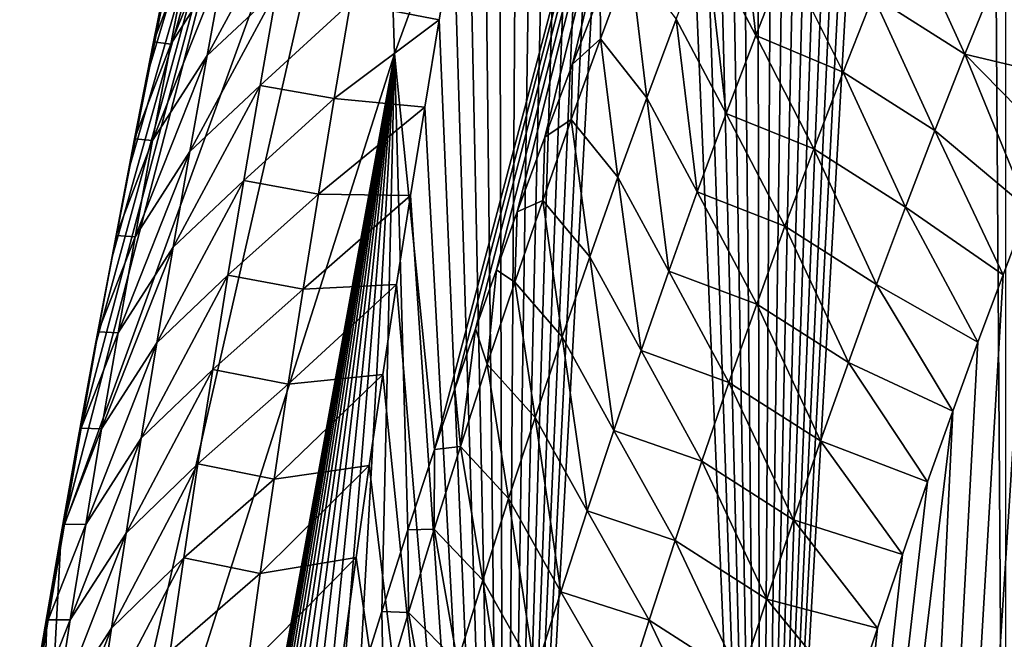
# Model space of a CAD drawing. Header units: metres. Extents: x -109 to 109, y -315 to 32.
# Tile 55 of 256: x -100.95 to -98.45, y -35.9 to -34.33. Entities that reach past the tile are written whole.
import ezdxf

# ---------------------------------------------------------------- set-up
doc = ezdxf.new("R2010")
doc.units = ezdxf.units.M
doc.layers.add('solid_K244242000C74_AAA', color=7, linetype='CONTINUOUS')

msp = doc.modelspace()

# ---------------------------------------------------------------- linework, layer by layer
at = {"layer": 'solid_K244242000C74_AAA'}
for points in [[(-98.449898, -37.879986, 62.719215), (-98.4506, -28.06279, 47.421753), (-98.514549, -28.28717, 47.685234)], [(-99.071205, -38.100677, 62.200016), (-98.514549, -28.28717, 47.685234), (-98.57843, -28.51453, 47.953979)], [(-99.071205, -38.100677, 62.200016), (-98.449898, -37.879986, 62.719215), (-98.514549, -28.28717, 47.685234)], [(-99.071205, -38.100677, 62.200016), (-98.57843, -28.51453, 47.953979), (-98.642166, -28.744999, 48.228283)], [(-99.071205, -38.100677, 62.200016), (-98.642166, -28.744999, 48.228283), (-98.705688, -28.97871, 48.50843)], [(-99.071205, -38.100677, 62.200016), (-98.705688, -28.97871, 48.50843), (-98.76902, -29.215626, 48.794315)], [(-99.071205, -38.100677, 62.200016), (-98.76902, -29.215626, 48.794315), (-98.832314, -29.455502, 49.08535)], [(-99.071205, -38.100677, 62.200016), (-98.832314, -29.455502, 49.08535), (-98.89547, -29.698463, 49.38184)], [(-99.071205, -38.100677, 62.200016), (-98.89547, -29.698463, 49.38184), (-98.958397, -29.944666, 49.684135)], [(-99.071205, -38.100677, 62.200016), (-98.958397, -29.944666, 49.684135), (-99.020981, -30.194254, 49.99258)], [(-99.071205, -38.100677, 62.200016), (-99.020981, -30.194254, 49.99258), (-99.083122, -30.447378, 50.307522)], [(-99.071205, -38.100677, 62.200016), (-99.083122, -30.447378, 50.307522), (-99.14476, -30.704136, 50.629162)], [(-99.071205, -38.100677, 62.200016), (-99.14476, -30.704136, 50.629162), (-99.195923, -30.92063, 50.90168)], [(-98.681633, -30.82654, 41.142586), (-99.997498, -34.420597, 46.989983), (-100.030373, -33.4021, 47.703144)], [(-98.681633, -30.82654, 41.142586), (-99.896393, -35.422695, 46.265736), (-99.997498, -34.420597, 46.989983)], [(-98.681633, -30.82654, 41.142586), (-99.844337, -35.268578, 46.000809), (-99.896393, -35.422695, 46.265736)], [(-98.681633, -30.82654, 41.142586), (-99.791992, -35.116894, 45.738556), (-99.844337, -35.268578, 46.000809)], [(-98.681633, -30.82654, 41.142586), (-99.73938, -34.967529, 45.478867), (-99.791992, -35.116894, 45.738556)], [(-98.681633, -30.82654, 41.142586), (-99.686539, -34.820648, 45.221901), (-99.73938, -34.967529, 45.478867)], [(-98.681633, -30.82654, 41.142586), (-99.61673, -34.631367, 44.887985), (-99.686539, -34.820648, 45.221901)], [(-98.681633, -30.82654, 41.142586), (-99.546692, -34.446655, 44.559063), (-99.61673, -34.631367, 44.887985)], [(-98.681633, -30.82654, 41.142586), (-99.47644, -34.266304, 44.234924), (-99.546692, -34.446655, 44.559063)], [(-99.071205, -38.100677, 62.200016), (-99.195923, -30.92063, 50.90168), (-99.246895, -31.139441, 51.178318)], [(-99.071205, -38.100677, 62.200016), (-99.246895, -31.139441, 51.178318), (-99.297585, -31.360662, 51.459316)], [(-99.071205, -38.100677, 62.200016), (-99.297585, -31.360662, 51.459316), (-99.347908, -31.584396, 51.744919)], [(-99.718651, -38.281528, 61.663605), (-99.347908, -31.584396, 51.744919), (-99.397781, -31.81074, 52.035366)], [(-99.718651, -38.281528, 61.663605), (-99.071205, -38.100677, 62.200016), (-99.347908, -31.584396, 51.744919)], [(-99.718651, -38.281528, 61.663605), (-99.397781, -31.81074, 52.035366), (-99.447121, -32.039787, 52.330894)], [(-99.718651, -38.281528, 61.663605), (-99.447121, -32.039787, 52.330894), (-99.495842, -32.271645, 52.631741)], [(-99.718651, -38.281528, 61.663605), (-99.495842, -32.271645, 52.631741), (-99.544052, -32.506214, 52.937634)], [(-100.841064, -35.636116, 54.547443), (-99.997498, -32.38361, 48.416298), (-100.030373, -33.4021, 47.703144)], [(-100.841064, -35.636116, 54.547443), (-100.798706, -35.399292, 54.232021), (-99.997498, -32.38361, 48.416298)], [(-100.798706, -35.399292, 54.232021), (-100.755516, -35.164608, 53.920918), (-99.997498, -32.38361, 48.416298)], [(-100.755516, -35.164608, 53.920918), (-100.711533, -34.93198, 53.61388), (-99.997498, -32.38361, 48.416298)], [(-100.711533, -34.93198, 53.61388), (-100.666771, -34.701382, 53.310814), (-99.997498, -32.38361, 48.416298)], [(-100.666771, -34.701382, 53.310814), (-100.617004, -34.451466, 52.984318), (-99.997498, -32.38361, 48.416298)], [(-100.617004, -34.451466, 52.984318), (-100.566505, -34.204342, 52.663548), (-99.997498, -32.38361, 48.416298)], [(-99.718651, -38.281528, 61.663605), (-99.544052, -32.506214, 52.937634), (-99.591927, -32.74329, 53.248013)], [(-99.718651, -38.281528, 61.663605), (-99.591927, -32.74329, 53.248013), (-99.639366, -32.982983, 53.563164)], [(-99.718651, -38.281528, 61.663605), (-99.639366, -32.982983, 53.563164), (-99.686249, -33.225403, 53.883381)], [(-99.718651, -38.281528, 61.663605), (-99.686249, -33.225403, 53.883381), (-99.73246, -33.470654, 54.208958)], [(-100.93364, -37.366936, 53.365517), (-100.841064, -35.636116, 54.547443), (-100.030373, -33.4021, 47.703144)], [(-99.997498, -34.420597, 46.989983), (-100.93364, -37.366936, 53.365517), (-100.030373, -33.4021, 47.703144)], [(-99.07122, -45.417683, 57.076584), (-97.884422, -33.605255, 40.104771), (-97.805626, -33.435768, 39.781261)], [(-98.449921, -45.981049, 57.04678), (-99.07122, -45.417683, 57.076584), (-97.805626, -33.435768, 39.781261)], [(-99.718651, -38.281528, 61.663605), (-99.73246, -33.470654, 54.208958), (-99.771446, -33.683216, 54.492512)], [(-99.07122, -45.417683, 57.076584), (-97.963516, -33.779549, 40.434093), (-97.884422, -33.605255, 40.104771)], [(-99.718651, -38.281528, 61.663605), (-99.771446, -33.683216, 54.492512), (-99.809776, -33.89801, 54.780403)], [(-99.07122, -45.417683, 57.076584), (-98.042877, -33.958755, 40.769341), (-97.963516, -33.779549, 40.434093)], [(-99.718651, -38.281528, 61.663605), (-99.809776, -33.89801, 54.780403), (-99.847374, -34.115116, 55.072815)], [(-100.379944, -33.936241, 53.695198), (-100.516411, -34.150555, 53.502831), (-100.563721, -34.395668, 53.832531)], [(-100.426445, -34.180695, 54.023567), (-100.379944, -33.936241, 53.695198), (-100.563721, -34.395668, 53.832531)], [(-99.082573, -34.373695, 43.02346), (-99.208687, -34.134151, 43.200676), (-99.131317, -33.937248, 42.859097)], [(-99.006195, -34.177357, 42.681522), (-99.082573, -34.373695, 43.02346), (-99.131317, -33.937248, 42.859097)], [(-99.07122, -45.417683, 57.076584), (-98.122391, -34.143242, 41.110878), (-98.042877, -33.958755, 40.769341)], [(-100.250916, -34.017578, 54.241215), (-100.426445, -34.180695, 54.023567), (-100.471558, -34.424534, 54.352573)], [(-100.294891, -34.259285, 54.566936), (-100.250916, -34.017578, 54.241215), (-100.471558, -34.424534, 54.352573)], [(-98.553421, -34.4217, 42.055019), (-98.78569, -34.273636, 42.294838), (-98.708359, -34.081898, 41.954319)], [(-98.476028, -34.230206, 41.711765), (-98.553421, -34.4217, 42.055019), (-98.708359, -34.081898, 41.954319)], [(-100.108719, -34.291306, 54.993145), (-99.884323, -34.334469, 55.369549), (-99.847374, -34.115116, 55.072815)], [(-99.718651, -38.281528, 61.663605), (-99.847374, -34.115116, 55.072815), (-99.884323, -34.334469, 55.369549)], [(-100.557892, -34.144321, 52.98423), (-100.566505, -34.204342, 52.663548), (-100.617004, -34.451466, 52.984318)], [(-100.607368, -34.390347, 53.313995), (-100.557892, -34.144321, 52.98423), (-100.617004, -34.451466, 52.984318)], [(-100.516411, -34.150555, 53.502831), (-100.557892, -34.144321, 52.98423), (-100.607368, -34.390347, 53.313995)], [(-99.157463, -34.571369, 43.364922), (-99.284531, -34.332359, 43.541763), (-99.208687, -34.134151, 43.200676)], [(-99.082573, -34.373695, 43.02346), (-99.157463, -34.571369, 43.364922), (-99.208687, -34.134151, 43.200676)], [(-99.07122, -45.417683, 57.076584), (-98.201973, -34.333374, 41.459072), (-98.122391, -34.143242, 41.110878)], [(-100.563721, -34.395668, 53.832531), (-100.516411, -34.150555, 53.502831), (-100.607368, -34.390347, 53.313995)], [(-100.426445, -34.180695, 54.023567), (-100.563721, -34.395668, 53.832531), (-100.609604, -34.640175, 54.162861)], [(-100.471558, -34.424534, 54.352573), (-100.426445, -34.180695, 54.023567), (-100.609604, -34.640175, 54.162861)], [(-99.400406, -34.179943, 43.896137), (-99.475906, -34.382824, 44.24044), (-99.47644, -34.266304, 44.234924)], [(-99.358864, -34.53183, 43.882374), (-99.475906, -34.382824, 44.24044), (-99.400406, -34.179943, 43.896137)], [(-99.284531, -34.332359, 43.541763), (-99.358864, -34.53183, 43.882374), (-99.400406, -34.179943, 43.896137)], [(-99.006195, -34.177357, 42.681522), (-98.861557, -34.466797, 42.634884), (-99.082573, -34.373695, 43.02346)], [(-99.006195, -34.177357, 42.681522), (-98.78569, -34.273636, 42.294838), (-98.861557, -34.466797, 42.634884)], [(-98.476028, -34.230206, 41.711765), (-98.265625, -34.489788, 41.742676), (-98.553421, -34.4217, 42.055019)], [(-98.476028, -34.230206, 41.711765), (-98.201973, -34.333374, 41.459072), (-98.265625, -34.489788, 41.742676)], [(-100.294891, -34.259285, 54.566936), (-100.471558, -34.424534, 54.352573), (-100.515297, -34.667774, 54.682209)], [(-100.33754, -34.500393, 54.893288), (-100.294891, -34.259285, 54.566936), (-100.515297, -34.667774, 54.682209)], [(-100.108719, -34.291306, 54.993145), (-100.294891, -34.259285, 54.566936), (-100.33754, -34.500393, 54.893288)], [(-99.475906, -34.382824, 44.24044), (-99.546692, -34.446655, 44.559063), (-99.47644, -34.266304, 44.234924)], [(-100.150093, -34.533775, 55.32185), (-100.108719, -34.291306, 54.993145), (-100.33754, -34.500393, 54.893288)], [(-100.150093, -34.533775, 55.32185), (-99.884323, -34.334469, 55.369549), (-100.108719, -34.291306, 54.993145)], [(-98.629356, -34.614693, 42.397812), (-98.861557, -34.466797, 42.634884), (-98.78569, -34.273636, 42.294838)], [(-98.553421, -34.4217, 42.055019), (-98.629356, -34.614693, 42.397812), (-98.78569, -34.273636, 42.294838)], [(-100.150093, -34.533775, 55.32185), (-99.920876, -34.555866, 55.669991), (-99.884323, -34.334469, 55.369549)], [(-99.718651, -38.281528, 61.663605), (-99.884323, -34.334469, 55.369549), (-99.920876, -34.555866, 55.669991)], [(-99.230881, -34.770329, 43.705917), (-99.358864, -34.53183, 43.882374), (-99.284531, -34.332359, 43.541763)], [(-99.157463, -34.571369, 43.364922), (-99.230881, -34.770329, 43.705917), (-99.284531, -34.332359, 43.541763)], [(-99.07122, -45.417683, 57.076584), (-98.265625, -34.489788, 41.742676), (-98.201973, -34.333374, 41.459072)], [(-100.607368, -34.390347, 53.313995), (-100.617004, -34.451466, 52.984318), (-100.666771, -34.701382, 53.310814)], [(-100.655388, -34.635754, 53.644402), (-100.607368, -34.390347, 53.313995), (-100.666771, -34.701382, 53.310814)], [(-100.563721, -34.395668, 53.832531), (-100.607368, -34.390347, 53.313995), (-100.655388, -34.635754, 53.644402)], [(-99.475906, -34.382824, 44.24044), (-99.54985, -34.586922, 44.584259), (-99.546692, -34.446655, 44.559063)], [(-99.431717, -34.732521, 44.222519), (-99.54985, -34.586922, 44.584259), (-99.475906, -34.382824, 44.24044)], [(-99.358864, -34.53183, 43.882374), (-99.431717, -34.732521, 44.222519), (-99.475906, -34.382824, 44.24044)], [(-99.082573, -34.373695, 43.02346), (-98.935974, -34.661331, 42.974468), (-99.157463, -34.571369, 43.364922)], [(-99.082573, -34.373695, 43.02346), (-98.861557, -34.466797, 42.634884), (-98.935974, -34.661331, 42.974468)], [(-100.609604, -34.640175, 54.162861), (-100.563721, -34.395668, 53.832531), (-100.655388, -34.635754, 53.644402)], [(-99.997498, -34.420597, 46.989983), (-100.841064, -39.069565, 52.143314), (-100.93364, -37.366936, 53.365517)], [(-99.997498, -34.420597, 46.989983), (-100.798935, -38.85532, 51.814674), (-100.841064, -39.069565, 52.143314)], [(-99.997498, -34.420597, 46.989983), (-100.755989, -38.64436, 51.489483), (-100.798935, -38.85532, 51.814674)], [(-99.997498, -34.420597, 46.989983), (-100.71225, -38.436489, 51.167576), (-100.755989, -38.64436, 51.489483)], [(-99.997498, -34.420597, 46.989983), (-100.667747, -38.231621, 50.8489), (-100.71225, -38.436489, 51.167576)], [(-99.997498, -34.420597, 46.989983), (-100.61805, -38.010452, 50.502682), (-100.667747, -38.231621, 50.8489)], [(-100.471558, -34.424534, 54.352573), (-100.609604, -34.640175, 54.162861), (-100.654083, -34.884083, 54.493813)], [(-100.515297, -34.667774, 54.682209), (-100.471558, -34.424534, 54.352573), (-100.654083, -34.884083, 54.493813)], [(-99.997498, -34.420597, 46.989983), (-100.567619, -37.793697, 50.161034), (-100.61805, -38.010452, 50.502682)], [(-99.997498, -34.420597, 46.989983), (-100.516502, -37.581169, 49.823788), (-100.567619, -37.793697, 50.161034)], [(-99.997498, -34.420597, 46.989983), (-100.464722, -37.372669, 49.490768), (-100.516502, -37.581169, 49.823788)], [(-99.997498, -34.420597, 46.989983), (-100.412292, -37.168007, 49.161793), (-100.464722, -37.372669, 49.490768)], [(-99.997498, -34.420597, 46.989983), (-100.359245, -36.966984, 48.836693), (-100.412292, -37.168007, 49.161793)], [(-99.997498, -34.420597, 46.989983), (-100.305588, -36.769413, 48.515289), (-100.359245, -36.966984, 48.836693)], [(-99.997498, -34.420597, 46.989983), (-100.251335, -36.575096, 48.197407), (-100.305588, -36.769413, 48.515289)], [(-99.997498, -34.420597, 46.989983), (-100.196526, -36.384037, 47.88306), (-100.251335, -36.575096, 48.197407)], [(-99.997498, -34.420597, 46.989983), (-100.141304, -36.196793, 47.572773), (-100.196526, -36.384037, 47.88306)], [(-99.997498, -34.420597, 46.989983), (-100.085686, -36.013279, 47.266468), (-100.141304, -36.196793, 47.572773)], [(-99.997498, -34.420597, 46.989983), (-100.029701, -35.83334, 46.963997), (-100.085686, -36.013279, 47.266468)], [(-99.997498, -34.420597, 46.989983), (-99.963287, -35.625763, 46.612423), (-100.029701, -35.83334, 46.963997)], [(-99.997498, -34.420597, 46.989983), (-99.896393, -35.422695, 46.265736), (-99.963287, -35.625763, 46.612423)], [(-98.553421, -34.4217, 42.055019), (-98.393089, -34.813259, 42.32254), (-98.629356, -34.614693, 42.397812)], [(-98.553421, -34.4217, 42.055019), (-98.265625, -34.489788, 41.742676), (-98.329308, -34.649841, 42.030594)], [(-98.553421, -34.4217, 42.055019), (-98.329308, -34.649841, 42.030594), (-98.393089, -34.813259, 42.32254)], [(-99.54985, -34.586922, 44.584259), (-99.61673, -34.631367, 44.887985), (-99.546692, -34.446655, 44.559063)], [(-98.703842, -34.809132, 42.74015), (-98.935974, -34.661331, 42.974468), (-98.861557, -34.466797, 42.634884)], [(-98.629356, -34.614693, 42.397812), (-98.703842, -34.809132, 42.74015), (-98.861557, -34.466797, 42.634884)], [(-99.07122, -45.417683, 57.076584), (-98.329308, -34.649841, 42.030594), (-98.265625, -34.489788, 41.742676)], [(-100.33754, -34.500393, 54.893288), (-100.515297, -34.667774, 54.682209), (-100.557663, -34.910416, 55.012459)], [(-100.378853, -34.740906, 55.220253), (-100.33754, -34.500393, 54.893288), (-100.557663, -34.910416, 55.012459)], [(-100.150093, -34.533775, 55.32185), (-100.33754, -34.500393, 54.893288), (-100.378853, -34.740906, 55.220253)], [(-100.190132, -34.775631, 55.651184), (-100.150093, -34.533775, 55.32185), (-100.378853, -34.740906, 55.220253)], [(-100.190132, -34.775631, 55.651184), (-99.920876, -34.555866, 55.669991), (-100.150093, -34.533775, 55.32185)], [(-99.302826, -34.970539, 44.046459), (-99.431717, -34.732521, 44.222519), (-99.358864, -34.53183, 43.882374)], [(-99.230881, -34.770329, 43.705917), (-99.302826, -34.970539, 44.046459), (-99.358864, -34.53183, 43.882374)], [(-100.190132, -34.775631, 55.651184), (-99.95694, -34.779369, 55.97435), (-99.920876, -34.555866, 55.669991)], [(-99.718651, -38.281528, 61.663605), (-99.920876, -34.555866, 55.669991), (-99.95694, -34.779369, 55.97435)], [(-99.54985, -34.586922, 44.584259), (-99.622261, -34.79221, 44.927601), (-99.61673, -34.631367, 44.887985)], [(-99.50309, -34.934406, 44.562206), (-99.622261, -34.79221, 44.927601), (-99.54985, -34.586922, 44.584259)], [(-99.431717, -34.732521, 44.222519), (-99.50309, -34.934406, 44.562206), (-99.54985, -34.586922, 44.584259)], [(-99.157463, -34.571369, 43.364922), (-99.008949, -34.857201, 43.313602), (-99.230881, -34.770329, 43.705917)], [(-99.157463, -34.571369, 43.364922), (-98.935974, -34.661331, 42.974468), (-99.008949, -34.857201, 43.313602)], [(-98.629356, -34.614693, 42.397812), (-98.456917, -34.980255, 42.61874), (-98.703842, -34.809132, 42.74015)], [(-98.629356, -34.614693, 42.397812), (-98.393089, -34.813259, 42.32254), (-98.456917, -34.980255, 42.61874)], [(-100.655388, -34.635754, 53.644402), (-100.666771, -34.701382, 53.310814), (-100.711533, -34.93198, 53.61388)], [(-100.701965, -34.880558, 53.975433), (-100.655388, -34.635754, 53.644402), (-100.711533, -34.93198, 53.61388)], [(-100.609604, -34.640175, 54.162861), (-100.655388, -34.635754, 53.644402), (-100.701965, -34.880558, 53.975433)], [(-100.654083, -34.884083, 54.493813), (-100.609604, -34.640175, 54.162861), (-100.701965, -34.880558, 53.975433)], [(-99.622261, -34.79221, 44.927601), (-99.686539, -34.820648, 45.221901), (-99.61673, -34.631367, 44.887985)], [(-100.515297, -34.667774, 54.682209), (-100.654083, -34.884083, 54.493813), (-100.697151, -35.127396, 54.825371)], [(-100.557663, -34.910416, 55.012459), (-100.515297, -34.667774, 54.682209), (-100.697151, -35.127396, 54.825371)], [(-99.07122, -45.417683, 57.076584), (-98.393089, -34.813259, 42.32254), (-98.329308, -34.649841, 42.030594)], [(-98.776894, -35.004974, 43.082043), (-99.008949, -34.857201, 43.313602), (-98.935974, -34.661331, 42.974468)], [(-98.703842, -34.809132, 42.74015), (-98.776894, -35.004974, 43.082043), (-98.935974, -34.661331, 42.974468)], [(-100.378853, -34.740906, 55.220253), (-100.557663, -34.910416, 55.012459), (-100.598648, -35.15247, 55.343311)], [(-100.418839, -34.980831, 55.547825), (-100.378853, -34.740906, 55.220253), (-100.598648, -35.15247, 55.343311)], [(-100.190132, -34.775631, 55.651184), (-100.378853, -34.740906, 55.220253), (-100.418839, -34.980831, 55.547825)], [(-99.373329, -35.171967, 44.386559), (-99.50309, -34.934406, 44.562206), (-99.431717, -34.732521, 44.222519)], [(-99.302826, -34.970539, 44.046459), (-99.373329, -35.171967, 44.386559), (-99.431717, -34.732521, 44.222519)], [(-100.228851, -35.016884, 55.981136), (-100.190132, -34.775631, 55.651184), (-100.418839, -34.980831, 55.547825)], [(-100.228851, -35.016884, 55.981136), (-99.95694, -34.779369, 55.97435), (-100.190132, -34.775631, 55.651184)], [(-100.228851, -35.016884, 55.981136), (-99.992401, -35.005066, 56.282856), (-99.95694, -34.779369, 55.97435)], [(-99.718651, -38.281528, 61.663605), (-99.95694, -34.779369, 55.97435), (-99.992401, -35.005066, 56.282856)], [(-99.622261, -34.79221, 44.927601), (-99.693146, -34.99865, 45.270481), (-99.686539, -34.820648, 45.221901)], [(-99.57299, -35.137451, 44.901447), (-99.693146, -34.99865, 45.270481), (-99.622261, -34.79221, 44.927601)], [(-99.50309, -34.934406, 44.562206), (-99.57299, -35.137451, 44.901447), (-99.622261, -34.79221, 44.927601)], [(-99.230881, -34.770329, 43.705917), (-99.080505, -35.054356, 43.652294), (-99.302826, -34.970539, 44.046459)], [(-99.230881, -34.770329, 43.705917), (-99.008949, -34.857201, 43.313602), (-99.080505, -35.054356, 43.652294)], [(-99.07122, -45.417683, 57.076584), (-98.456917, -34.980255, 42.61874), (-98.393089, -34.813259, 42.32254)], [(-98.703842, -34.809132, 42.74015), (-98.520706, -35.151054, 42.919407), (-98.776894, -35.004974, 43.082043)], [(-98.703842, -34.809132, 42.74015), (-98.456917, -34.980255, 42.61874), (-98.520706, -35.151054, 42.919407)], [(-99.693146, -34.99865, 45.270481), (-99.73938, -34.967529, 45.478867), (-99.686539, -34.820648, 45.221901)], [(-98.848534, -35.202168, 43.4235), (-99.080505, -35.054356, 43.652294), (-99.008949, -34.857201, 43.313602)], [(-98.776894, -35.004974, 43.082043), (-98.848534, -35.202168, 43.4235), (-99.008949, -34.857201, 43.313602)], [(-100.701965, -34.880558, 53.975433), (-100.711533, -34.93198, 53.61388), (-100.755516, -35.164608, 53.920918)], [(-100.747101, -35.12476, 54.307076), (-100.701965, -34.880558, 53.975433), (-100.755516, -35.164608, 53.920918)], [(-100.654083, -34.884083, 54.493813), (-100.701965, -34.880558, 53.975433), (-100.747101, -35.12476, 54.307076)], [(-100.697151, -35.127396, 54.825371), (-100.654083, -34.884083, 54.493813), (-100.747101, -35.12476, 54.307076)], [(-100.557663, -34.910416, 55.012459), (-100.697151, -35.127396, 54.825371), (-100.738815, -35.370117, 55.157524)], [(-100.598648, -35.15247, 55.343311), (-100.557663, -34.910416, 55.012459), (-100.738815, -35.370117, 55.157524)], [(-99.44239, -35.37458, 44.726219), (-99.57299, -35.137451, 44.901447), (-99.50309, -34.934406, 44.562206)], [(-99.373329, -35.171967, 44.386559), (-99.44239, -35.37458, 44.726219), (-99.50309, -34.934406, 44.562206)], [(-100.418839, -34.980831, 55.547825), (-100.598648, -35.15247, 55.343311), (-100.63826, -35.393932, 55.674759)], [(-100.457497, -35.220169, 55.875988), (-100.418839, -34.980831, 55.547825), (-100.63826, -35.393932, 55.674759)], [(-100.228851, -35.016884, 55.981136), (-100.418839, -34.980831, 55.547825), (-100.457497, -35.220169, 55.875988)], [(-99.76252, -35.206207, 45.612911), (-99.791992, -35.116894, 45.738556), (-99.73938, -34.967529, 45.478867)], [(-99.693146, -34.99865, 45.270481), (-99.76252, -35.206207, 45.612911), (-99.73938, -34.967529, 45.478867)], [(-99.302826, -34.970539, 44.046459), (-99.15065, -35.252762, 43.990551), (-99.373329, -35.171967, 44.386559)], [(-99.302826, -34.970539, 44.046459), (-99.080505, -35.054356, 43.652294), (-99.15065, -35.252762, 43.990551)], [(-99.07122, -45.417683, 57.076584), (-98.520706, -35.151054, 42.919407), (-98.456917, -34.980255, 42.61874)], [(-100.266243, -35.257534, 56.311699), (-100.228851, -35.016884, 55.981136), (-100.457497, -35.220169, 55.875988)], [(-100.266243, -35.257534, 56.311699), (-100.027168, -35.233028, 56.595734), (-99.992401, -35.005066, 56.282856)], [(-100.266243, -35.257534, 56.311699), (-99.992401, -35.005066, 56.282856), (-100.228851, -35.016884, 55.981136)], [(-99.718651, -38.281528, 61.663605), (-99.992401, -35.005066, 56.282856), (-100.027168, -35.233028, 56.595734)], [(-99.641441, -35.341625, 45.240253), (-99.76252, -35.206207, 45.612911), (-99.693146, -34.99865, 45.270481)], [(-99.57299, -35.137451, 44.901447), (-99.641441, -35.341625, 45.240253), (-99.693146, -34.99865, 45.270481)], [(-98.776894, -35.004974, 43.082043), (-98.584389, -35.325878, 43.224754), (-98.848534, -35.202168, 43.4235)], [(-98.776894, -35.004974, 43.082043), (-98.520706, -35.151054, 42.919407), (-98.584389, -35.325878, 43.224754)], [(-98.918762, -35.400677, 43.764523), (-99.15065, -35.252762, 43.990551), (-99.080505, -35.054356, 43.652294)], [(-98.848534, -35.202168, 43.4235), (-98.918762, -35.400677, 43.764523), (-99.080505, -35.054356, 43.652294)], [(-100.747101, -35.12476, 54.307076), (-100.755516, -35.164608, 53.920918), (-100.798706, -35.399292, 54.232021)], [(-100.790794, -35.36837, 54.639317), (-100.747101, -35.12476, 54.307076), (-100.798706, -35.399292, 54.232021)], [(-100.697151, -35.127396, 54.825371), (-100.747101, -35.12476, 54.307076), (-100.790794, -35.36837, 54.639317)], [(-100.738815, -35.370117, 55.157524), (-100.697151, -35.127396, 54.825371), (-100.790794, -35.36837, 54.639317)], [(-99.830391, -35.414856, 45.954899), (-99.844337, -35.268578, 46.000809), (-99.791992, -35.116894, 45.738556)], [(-99.76252, -35.206207, 45.612911), (-99.830391, -35.414856, 45.954899), (-99.791992, -35.116894, 45.738556)], [(-99.510017, -35.578346, 45.065453), (-99.641441, -35.341625, 45.240253), (-99.57299, -35.137451, 44.901447)], [(-99.44239, -35.37458, 44.726219), (-99.510017, -35.578346, 45.065453), (-99.57299, -35.137451, 44.901447)], [(-100.598648, -35.15247, 55.343311), (-100.738815, -35.370117, 55.157524), (-100.779068, -35.612259, 55.490261)], [(-100.63826, -35.393932, 55.674759), (-100.598648, -35.15247, 55.343311), (-100.779068, -35.612259, 55.490261)], [(-99.07122, -45.417683, 57.076584), (-98.584389, -35.325878, 43.224754), (-98.520706, -35.151054, 42.919407)], [(-99.373329, -35.171967, 44.386559), (-99.219391, -35.452385, 44.328384), (-99.44239, -35.37458, 44.726219)], [(-99.373329, -35.171967, 44.386559), (-99.15065, -35.252762, 43.990551), (-99.219391, -35.452385, 44.328384)], [(-99.708443, -35.546898, 45.578632), (-99.830391, -35.414856, 45.954899), (-99.76252, -35.206207, 45.612911)], [(-99.641441, -35.341625, 45.240253), (-99.708443, -35.546898, 45.578632), (-99.76252, -35.206207, 45.612911)], [(-98.848534, -35.202168, 43.4235), (-98.647896, -35.504951, 43.535011), (-98.918762, -35.400677, 43.764523)], [(-98.848534, -35.202168, 43.4235), (-98.584389, -35.325878, 43.224754), (-98.647896, -35.504951, 43.535011)], [(-100.457497, -35.220169, 55.875988), (-100.63826, -35.393932, 55.674759), (-100.676506, -35.634819, 56.006786)], [(-100.494835, -35.458927, 56.204739), (-100.457497, -35.220169, 55.875988), (-100.676506, -35.634819, 56.006786)], [(-100.266243, -35.257534, 56.311699), (-100.457497, -35.220169, 55.875988), (-100.494835, -35.458927, 56.204739)], [(-100.302315, -35.497589, 56.642857), (-100.061127, -35.463337, 56.913219), (-100.027168, -35.233028, 56.595734)], [(-100.302315, -35.497589, 56.642857), (-100.027168, -35.233028, 56.595734), (-100.266243, -35.257534, 56.311699)], [(-99.718651, -38.281528, 61.663605), (-100.027168, -35.233028, 56.595734), (-100.061127, -35.463337, 56.913219)], [(-100.302315, -35.497589, 56.642857), (-100.266243, -35.257534, 56.311699), (-100.494835, -35.458927, 56.204739)], [(-98.987602, -35.600464, 44.105125), (-99.219391, -35.452385, 44.328384), (-99.15065, -35.252762, 43.990551)], [(-98.918762, -35.400677, 43.764523), (-98.987602, -35.600464, 44.105125), (-99.15065, -35.252762, 43.990551)], [(-99.830391, -35.414856, 45.954899), (-99.896393, -35.422695, 46.265736), (-99.844337, -35.268578, 46.000809)], [(-99.718658, -44.851772, 57.063065), (-98.647896, -35.504951, 43.535011), (-98.584389, -35.325878, 43.224754)], [(-99.07122, -45.417683, 57.076584), (-99.718658, -44.851772, 57.063065), (-98.584389, -35.325878, 43.224754)], [(-99.576233, -35.78323, 45.404266), (-99.708443, -35.546898, 45.578632), (-99.641441, -35.341625, 45.240253)], [(-99.510017, -35.578346, 45.065453), (-99.576233, -35.78323, 45.404266), (-99.641441, -35.341625, 45.240253)], [(-100.790794, -35.36837, 54.639317), (-100.798706, -35.399292, 54.232021), (-100.841064, -35.636116, 54.547443)], [(-100.833054, -35.611397, 54.972149), (-100.790794, -35.36837, 54.639317), (-100.841064, -35.636116, 54.547443)], [(-100.738815, -35.370117, 55.157524), (-100.790794, -35.36837, 54.639317), (-100.833054, -35.611397, 54.972149)], [(-100.779068, -35.612259, 55.490261), (-100.738815, -35.370117, 55.157524), (-100.833054, -35.611397, 54.972149)], [(-99.44239, -35.37458, 44.726219), (-99.286751, -35.653198, 44.665798), (-99.510017, -35.578346, 45.065453)], [(-99.44239, -35.37458, 44.726219), (-99.219391, -35.452385, 44.328384), (-99.286751, -35.653198, 44.665798)], [(-100.63826, -35.393932, 55.674759), (-100.779068, -35.612259, 55.490261), (-100.817924, -35.853825, 55.823574)], [(-100.676506, -35.634819, 56.006786), (-100.63826, -35.393932, 55.674759), (-100.817924, -35.853825, 55.823574)], [(-99.830391, -35.414856, 45.954899), (-99.896782, -35.624565, 46.296463), (-99.896393, -35.422695, 46.265736)], [(-99.774025, -35.753231, 45.916595), (-99.896782, -35.624565, 46.296463), (-99.830391, -35.414856, 45.954899)], [(-99.708443, -35.546898, 45.578632), (-99.774025, -35.753231, 45.916595), (-99.830391, -35.414856, 45.954899)], [(-98.918762, -35.400677, 43.764523), (-98.711189, -35.688389, 43.850288), (-98.987602, -35.600464, 44.105125)], [(-98.918762, -35.400677, 43.764523), (-98.647896, -35.504951, 43.535011), (-98.711189, -35.688389, 43.850288)], [(-99.896782, -35.624565, 46.296463), (-99.963287, -35.625763, 46.612423), (-99.896393, -35.422695, 46.265736)], [(-100.494835, -35.458927, 56.204739), (-100.676506, -35.634819, 56.006786), (-100.713387, -35.875126, 56.339378)], [(-100.530853, -35.697109, 56.534054), (-100.494835, -35.458927, 56.204739), (-100.713387, -35.875126, 56.339378)], [(-100.302315, -35.497589, 56.642857), (-100.494835, -35.458927, 56.204739), (-100.530853, -35.697109, 56.534054)], [(-100.337067, -35.737053, 56.974598), (-100.094177, -35.696072, 57.235535), (-100.061127, -35.463337, 56.913219)], [(-100.337067, -35.737053, 56.974598), (-100.061127, -35.463337, 56.913219), (-100.302315, -35.497589, 56.642857)], [(-99.718651, -38.281528, 61.663605), (-100.061127, -35.463337, 56.913219), (-100.094177, -35.696072, 57.235535)], [(-99.055054, -35.801495, 44.445313), (-99.286751, -35.653198, 44.665798), (-99.219391, -35.452385, 44.328384)], [(-98.987602, -35.600464, 44.105125), (-99.055054, -35.801495, 44.445313), (-99.219391, -35.452385, 44.328384)], [(-100.337067, -35.737053, 56.974598), (-100.302315, -35.497589, 56.642857), (-100.530853, -35.697109, 56.534054)], [(-99.718658, -44.851772, 57.063065), (-98.711189, -35.688389, 43.850288), (-98.647896, -35.504951, 43.535011)], [(-99.641045, -35.989204, 45.742672), (-99.774025, -35.753231, 45.916595), (-99.708443, -35.546898, 45.578632)], [(-99.576233, -35.78323, 45.404266), (-99.641045, -35.989204, 45.742672), (-99.708443, -35.546898, 45.578632)], [(-99.510017, -35.578346, 45.065453), (-99.35273, -35.855164, 45.002804), (-99.576233, -35.78323, 45.404266)], [(-99.510017, -35.578346, 45.065453), (-99.286751, -35.653198, 44.665798), (-99.35273, -35.855164, 45.002804)], [(-100.833054, -35.611397, 54.972149), (-100.876717, -35.84095, 54.821533), (-100.911728, -36.047474, 55.099133)], [(-100.873886, -35.85384, 55.305561), (-100.833054, -35.611397, 54.972149), (-100.911728, -36.047474, 55.099133)], [(-100.833054, -35.611397, 54.972149), (-100.841064, -35.636116, 54.547443), (-100.876717, -35.84095, 54.821533)], [(-100.779068, -35.612259, 55.490261), (-100.833054, -35.611397, 54.972149), (-100.873886, -35.85384, 55.305561)], [(-100.817924, -35.853825, 55.823574), (-100.779068, -35.612259, 55.490261), (-100.873886, -35.85384, 55.305561)], [(-98.987602, -35.600464, 44.105125), (-98.774445, -35.875626, 44.170071), (-99.055054, -35.801495, 44.445313)], [(-98.987602, -35.600464, 44.105125), (-98.711189, -35.688389, 43.850288), (-98.774445, -35.875626, 44.170071)], [(-100.876717, -35.84095, 54.821533), (-100.841064, -35.636116, 54.547443), (-100.93364, -37.366936, 53.365517)], [(-100.676506, -35.634819, 56.006786), (-100.817924, -35.853825, 55.823574), (-100.855385, -36.094814, 56.157448)], [(-100.713387, -35.875126, 56.339378), (-100.676506, -35.634819, 56.006786), (-100.855385, -36.094814, 56.157448)], [(-99.9617, -35.8353, 46.6376), (-100.029701, -35.83334, 46.963997), (-99.963287, -35.625763, 46.612423)], [(-99.896782, -35.624565, 46.296463), (-99.9617, -35.8353, 46.6376), (-99.963287, -35.625763, 46.612423)], [(-99.838181, -35.960602, 46.25415), (-99.9617, -35.8353, 46.6376), (-99.896782, -35.624565, 46.296463)], [(-99.774025, -35.753231, 45.916595), (-99.838181, -35.960602, 46.25415), (-99.896782, -35.624565, 46.296463)], [(-99.121132, -36.003735, 44.785088), (-99.35273, -35.855164, 45.002804), (-99.286751, -35.653198, 44.665798)], [(-99.055054, -35.801495, 44.445313), (-99.121132, -36.003735, 44.785088), (-99.286751, -35.653198, 44.665798)], [(-99.718658, -44.851772, 57.063065), (-98.774445, -35.875626, 44.170071), (-98.711189, -35.688389, 43.850288)], [(-100.530853, -35.697109, 56.534054), (-100.713387, -35.875126, 56.339378), (-100.748901, -36.114864, 56.672531)], [(-100.565544, -35.934723, 56.86393), (-100.530853, -35.697109, 56.534054), (-100.748901, -36.114864, 56.672531)], [(-100.337067, -35.737053, 56.974598), (-100.530853, -35.697109, 56.534054), (-100.565544, -35.934723, 56.86393)], [(-100.370499, -35.975925, 57.306908), (-100.126205, -35.931309, 57.562912), (-100.094177, -35.696072, 57.235535)], [(-100.370499, -35.975925, 57.306908), (-100.094177, -35.696072, 57.235535), (-100.337067, -35.737053, 56.974598)], [(-99.718651, -38.281528, 61.663605), (-100.094177, -35.696072, 57.235535), (-100.126205, -35.931309, 57.562912)], [(-100.370499, -35.975925, 57.306908), (-100.337067, -35.737053, 56.974598), (-100.565544, -35.934723, 56.86393)], [(-99.70446, -36.196236, 46.080677), (-99.838181, -35.960602, 46.25415), (-99.774025, -35.753231, 45.916595)], [(-99.641045, -35.989204, 45.742672), (-99.70446, -36.196236, 46.080677), (-99.774025, -35.753231, 45.916595)], [(-99.576233, -35.78323, 45.404266), (-99.417336, -36.058254, 45.339405), (-99.641045, -35.989204, 45.742672)], [(-99.576233, -35.78323, 45.404266), (-99.35273, -35.855164, 45.002804), (-99.417336, -36.058254, 45.339405)], [(-99.055054, -35.801495, 44.445313), (-98.837624, -36.066765, 44.494457), (-99.121132, -36.003735, 44.785088)], [(-99.055054, -35.801495, 44.445313), (-98.774445, -35.875626, 44.170071), (-98.837624, -36.066765, 44.494457)], [(-100.025146, -36.047047, 46.978329), (-100.085686, -36.013279, 47.266468), (-100.029701, -35.83334, 46.963997)], [(-99.9617, -35.8353, 46.6376), (-100.025146, -36.047047, 46.978329), (-100.029701, -35.83334, 46.963997)], [(-99.900925, -36.168987, 46.591305), (-100.025146, -36.047047, 46.978329), (-99.9617, -35.8353, 46.6376)], [(-99.838181, -35.960602, 46.25415), (-99.900925, -36.168987, 46.591305), (-99.9617, -35.8353, 46.6376)], [(-100.873886, -35.85384, 55.305561), (-100.911728, -36.047474, 55.099133), (-100.946083, -36.255737, 55.380402)], [(-100.913284, -36.095711, 55.639534), (-100.873886, -35.85384, 55.305561), (-100.946083, -36.255737, 55.380402)], [(-100.911728, -36.047474, 55.099133), (-100.876717, -35.84095, 54.821533), (-100.93364, -37.366936, 53.365517)], [(-100.817924, -35.853825, 55.823574), (-100.873886, -35.85384, 55.305561), (-100.913284, -36.095711, 55.639534)], [(-100.855385, -36.094814, 56.157448), (-100.817924, -35.853825, 55.823574), (-100.913284, -36.095711, 55.639534)], [(-99.185844, -36.207153, 45.124458), (-99.417336, -36.058254, 45.339405), (-99.35273, -35.855164, 45.002804)], [(-99.121132, -36.003735, 44.785088), (-99.185844, -36.207153, 45.124458), (-99.35273, -35.855164, 45.002804)], [(-100.713387, -35.875126, 56.339378), (-100.855385, -36.094814, 56.157448), (-100.891449, -36.335243, 56.491871)], [(-100.748901, -36.114864, 56.672531), (-100.713387, -35.875126, 56.339378), (-100.891449, -36.335243, 56.491871)], [(-99.718658, -44.851772, 57.063065), (-98.837624, -36.066765, 44.494457), (-98.774445, -35.875626, 44.170071)]]:
    msp.add_3dface(points, dxfattribs=at)

doc.saveas('drawing.dxf')
